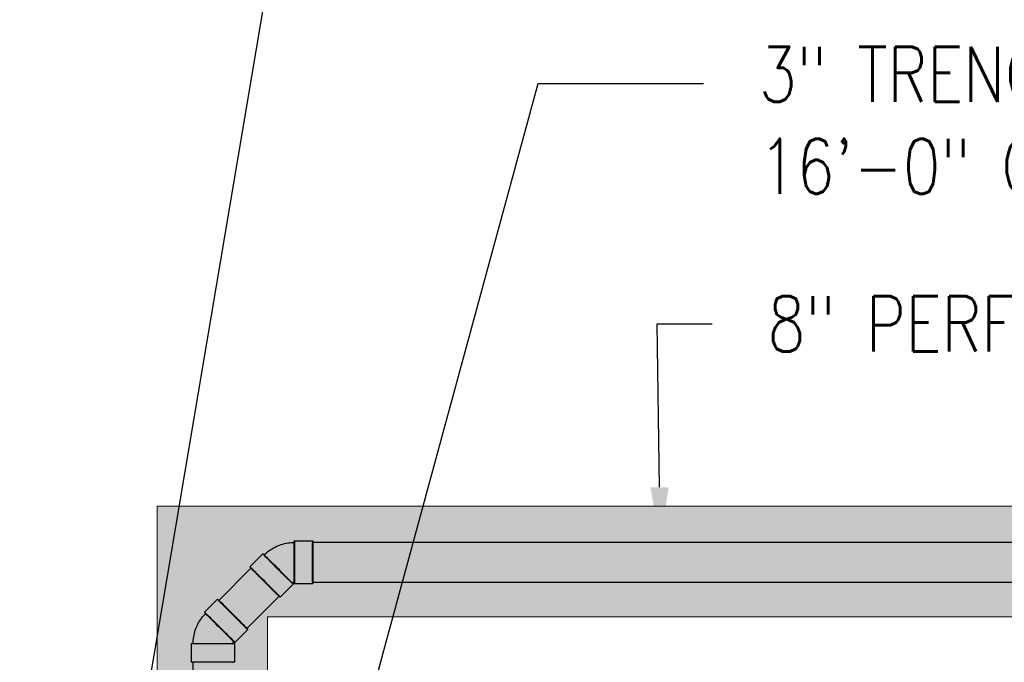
# Model space of a CAD drawing. Header units: inches. Extents: x -20472 to 23246, y -642 to 972.
# Tile 102 of 105: x 894 to 1108, y 254 to 394. Entities that reach past the tile are written whole.
import ezdxf
from ezdxf import colors
from ezdxf.entities.mleader import LeaderData, LeaderLine
from ezdxf.math import Vec2, Vec3

# ---------------------------------------------------------------- set-up
doc = ezdxf.new("R2010")
doc.units = ezdxf.units.IN
doc.header["$MEASUREMENT"] = 0
doc.linetypes.add('Dash 1_16_', pattern=[0.125, 0.0625, -0.0625])
doc.layers.add('P-PIPE', color=3, linetype='Continuous')
doc.layers.add('S-ANNO-TEXT', color=2, linetype='Continuous')
doc.layers.add('S-TRCH-PATT', color=8, linetype='Continuous', lineweight=18)
doc.layers.add('S-WALL-PATT', color=8, linetype='Continuous', lineweight=18)
doc.styles.add('Annotative', font='romans.shx', dxfattribs={"width": 0.8, "height": 0.125})

# ---------------------------------------------------------------- blocks, each defined once
blk = doc.blocks.new('Bend - PVC - Sch 40 - DWV_USACE - Standard-1105255-00_SP_Foundation Drainage Plan-TO FDN_DOC-flat-1')
at = {"layer": 'P-PIPE'}
for p, q in [((1240.92, 941.2), (1236.92, 941.2)), ((1250.57, 935.54), (1247.74, 938.37)), ((1236.92, 931.88), (1240.92, 931.88)), ((1241.15, 931.79), (1243.98, 928.96))]:
    blk.add_line(p, q, dxfattribs=at)
at = {"layer": 'P-PIPE', "flags": 128}
for points in [[(1244.48, 940.15), (1244.13, 940.28), (1243.78, 940.4), (1243.43, 940.51), (1243.07, 940.6), (1242.7, 940.68), (1242.34, 940.74), (1241.97, 940.79), (1241.6, 940.83), (1241.23, 940.85), (1240.92, 940.85)], [(1247.49, 938.13), (1247.23, 938.39), (1246.95, 938.63), (1246.66, 938.87), (1246.36, 939.09), (1246.06, 939.31), (1245.74, 939.5), (1245.42, 939.69), (1245.09, 939.86), (1244.76, 940.02), (1244.48, 940.15)], [(1240.92, 932.23), (1240.95, 932.23), (1240.98, 932.23), (1241, 932.22), (1241.03, 932.22), (1241.06, 932.21), (1241.08, 932.21), (1241.11, 932.2), (1241.13, 932.19), (1241.16, 932.18), (1241.18, 932.18)], [(1241.18, 932.18), (1241.2, 932.17), (1241.23, 932.15), (1241.25, 932.14), (1241.27, 932.13), (1241.3, 932.11), (1241.32, 932.1), (1241.34, 932.08), (1241.36, 932.06), (1241.38, 932.05), (1241.4, 932.03)]]:
    blk.add_lwpolyline(points, dxfattribs=at)
at = {"layer": 'P-PIPE'}
for centre, major_axis, start_param, end_param in [((1236.92, 936.54), (0, 4.66), 6.278871, 9.420463), ((1236.92, 936.54), (0, 4.66), 3.137278, 6.278871), ((1240.92, 936.54), (0, 4.66), 6.278871, 9.420463), ((1240.92, 936.54), (0, 4.31), 6.278871, 9.420463), ((1240.92, 936.54), (0, 4.66), 3.137278, 6.278871), ((1240.92, 936.54), (0, 4.31), 3.137278, 6.278871), ((1244.44, 935.08), (3.29, 3.29), 0.004314, 3.145907), ((1244.44, 935.08), (3.29, 3.29), 3.145907, 6.2875), ((1244.44, 935.08), (3.05, 3.05), 0.004314, 3.145907), ((1244.44, 935.08), (3.05, 3.05), 3.145907, 6.2875), ((1247.27, 932.25), (3.29, 3.29), 0.004314, 3.145907), ((1247.27, 932.25), (3.29, 3.29), 3.145907, 6.2875)]:
    blk.add_ellipse(centre, major_axis=major_axis, ratio=0.010416, start_param=start_param, end_param=end_param, dxfattribs=at)
blk = doc.blocks.new('Bend - PVC - Sch 40 - DWV_USACE - Standard-1105255-00_SP_Foundation Drainage Plan-TO FDN_DOC-flat-2')
at = {"layer": 'P-PIPE'}
for p, q in [((1542.99, -211.94), (1540.16, -209.11)), ((1533.58, -215.7), (1536.41, -218.52)), ((1536.5, -218.75), (1536.5, -222.75)), ((1545.81, -222.75), (1545.81, -218.75))]:
    blk.add_line(p, q, dxfattribs=at)
at = {"layer": 'P-PIPE', "flags": 128}
for points in [[(1544.76, -215.2), (1544.61, -214.86), (1544.45, -214.52), (1544.28, -214.19), (1544.09, -213.87), (1543.89, -213.56), (1543.67, -213.26), (1543.45, -212.96), (1543.21, -212.68), (1542.96, -212.4), (1542.75, -212.18)], [(1545.47, -218.75), (1545.46, -218.38), (1545.44, -218.01), (1545.4, -217.64), (1545.35, -217.27), (1545.28, -216.91), (1545.2, -216.54), (1545.11, -216.18), (1545, -215.83), (1544.87, -215.48), (1544.76, -215.2)], [(1536.65, -218.28), (1536.67, -218.3), (1536.69, -218.32), (1536.7, -218.34), (1536.72, -218.36), (1536.73, -218.38), (1536.75, -218.41), (1536.76, -218.43), (1536.77, -218.45), (1536.79, -218.48), (1536.79, -218.5)], [(1536.79, -218.5), (1536.8, -218.52), (1536.81, -218.55), (1536.82, -218.57), (1536.83, -218.6), (1536.83, -218.63), (1536.84, -218.65), (1536.84, -218.68), (1536.84, -218.7), (1536.84, -218.73), (1536.85, -218.75)]]:
    blk.add_lwpolyline(points, dxfattribs=at)
at = {"layer": 'P-PIPE'}
for centre, major_axis, start_param, end_param in [((1536.87, -212.4), (3.29, 3.29), 6.278871, 9.420463), ((1536.87, -212.4), (3.29, 3.29), 3.137278, 6.278871), ((1539.7, -215.23), (3.29, 3.29), 6.278871, 9.420463), ((1539.7, -215.23), (3.29, 3.29), 3.137278, 6.278871), ((1539.7, -215.23), (3.05, 3.05), 6.278871, 9.420463), ((1539.7, -215.23), (3.05, 3.05), 3.137278, 6.278871), ((1541.16, -218.75), (4.66, 0), 0.004314, 3.145907), ((1541.16, -218.75), (4.66, 0), 3.145907, 6.2875), ((1541.16, -218.75), (4.31, 0), 0.004314, 3.145907), ((1541.16, -218.75), (4.31, 0), 3.145907, 6.2875), ((1541.16, -222.75), (4.66, 0), 0.004314, 3.145907), ((1541.16, -222.75), (4.66, 0), 3.145907, 6.2875)]:
    blk.add_ellipse(centre, major_axis=major_axis, ratio=0.010416, start_param=start_param, end_param=end_param, dxfattribs=at)

msp = doc.modelspace()

# ---------------------------------------------------------------- hatches: boundary and pattern name
at = {"layer": 'S-WALL-PATT', "linetype": 'Dash 1_16_'}
h = msp.add_hatch(dxfattribs=at)
h.set_pattern_fill('AR-SAND', color=256, scale=4)
h.paths.add_polyline_path([(361.0357, -186), (948, -186), (948, -264), (1182, -264), (1182, 264), (948, 264), (948, 186), (364.9656, 186), (364.9656, 162), (257.675, 162), (257.675, 198), (312, 198), (312, 387.6879), (66, 387.6879), (66, 654), (90, 654), (90, 412), (338.1821, 412), (333.8179, 210), (924, 210), (924, 288), (1206, 288), (1206, -288), (924, -288), (924, -210), (337.0357, -210), (337.0357, -186), (114, -186), (114, -217.5249), (90, -217.5249), (90, -642), (66, -642), (66, -192), (90, -192), (90, -162), (361.0357, -162)])

# ---------------------------------------------------------------- linework, layer by layer
at = {"layer": 'P-PIPE'}
for p, q in [((1172.1811, 280.1509), (957.8619, 280.1509)), ((937.3901, 267.5618), (944.4291, 274.6008)), ((957.8421, 271.5259), (1172.1811, 271.5259)), ((950.5279, 268.502), (943.4889, 261.4631)), ((931.8479, 208.2577), (931.8494, 254.1777))]:
    msp.add_line(p, q, dxfattribs=at)
at = {"layer": 'P-PIPE', "extrusion": (0, 0, -1)}
for centre, major_axis, ratio, start_param, end_param in [((957.8281, 275.8384), (0, -4.3125), 0.0104161, 1.57079633, 3.14159265), ((957.8281, 275.8384), (0, -4.3125), 0.0104161, 3.14159265, 4.71238898), ((947.4785, 271.5514), (-3.0494, 3.0494), 0.0104161, 4.71238898, 6.28318531), ((947.4785, 271.5514), (-3.0494, 3.0494), 0.0104161, 0, 1.57079633), ((957.8281, 275.8384), (0, -4.3125), 0.0104161, 0, 1.57079633), ((957.8281, 275.8384), (0, -4.3125), 0.0104161, 4.71238898, 6.28318531), ((947.4785, 271.5514), (-3.0494, 3.0494), 0.0104161, 3.14159265, 4.71238898), ((947.4785, 271.5514), (-3.0494, 3.0494), 0.0104161, 1.57079633, 3.14159265), ((940.4395, 264.5124), (-3.0494, 3.0494), 0.0104161, 4.71238898, 6.28318531), ((940.4395, 264.5124), (-3.0494, 3.0494), 0.0104161, 0, 1.57079633), ((940.4395, 264.5124), (-3.0494, 3.0494), 0.0104161, 3.14159265, 4.71238898), ((940.4395, 264.5124), (-3.0494, 3.0494), 0.0104161, 1.57079633, 3.14159265), ((936.1526, 254.1628), (-4.3125, 0.0001), 0.01041389, 0, 1.57079633), ((936.1526, 254.1628), (-4.3125, 0.0001), 0.01041389, 4.71238898, 6.28318531), ((936.1526, 254.1628), (-4.3125, 0.0001), 0.01041389, 1.57079633, 3.14159265), ((936.1526, 254.1628), (-4.3125, 0.0001), 0.01041389, 3.14159265, 4.71238898)]:
    msp.add_ellipse(centre, major_axis=major_axis, ratio=ratio, start_param=start_param, end_param=end_param, dxfattribs=at)
at = {"layer": 'S-TRCH-PATT', "linetype": 'Continuous', "lineweight": 0}
for points in [[(66, 192), (66, 198), (312, 198), (312, 388), (66, 388), (66, 654), (90, 654), (90, 412), (336, 412), (336, 210), (924, 210), (924, 288), (1206, 288), (1206, -288)], [(1182, -264), (1182, 264), (948, 264), (948, 186), (364.9656, 186), (364.9656, 162), (90, 162), (90, 192)]]:
    msp.add_lwpolyline(points, dxfattribs=at)

# ---------------------------------------------------------------- block references
at = {"xscale": -1}
for name, p in [('Bend - PVC - Sch 40 - DWV_USACE - Standard-1105255-00_SP_Foundation Drainage Plan-TO FDN_DOC-flat-1', (2194.7517, -660.7015)), ('Bend - PVC - Sch 40 - DWV_USACE - Standard-1105255-00_SP_Foundation Drainage Plan-TO FDN_DOC-flat-2', (2477.3103, 476.9158))]:
    msp.add_blockref(name, p, dxfattribs=at)

# ---------------------------------------------------------------- leaders
at = {"layer": 'S-ANNO-TEXT', "linetype": 'Continuous', "lineweight": -3}
ml = msp.add_multileader_mtext('Standard', dxfattribs=at)
ml.set_content('3" FLOOR DRAIN WITH TRAP GUARD (SEE NOTE 7 ON S103A)', color=256, style='Annotative')
ml.set_leader_properties(color=1)
ml.build(insert=Vec2(0, 0))
ml.multileader.update_dxf_attribs({"text_right_attachment_type": 3, "dogleg_length": 0.125, "arrow_head_size": 12, "scale": 96})
ctx = ml.context
ctx.base_point, ctx.scale, ctx.char_height, ctx.arrow_head_size, ctx.landing_gap_size, ctx.plane_origin = Vec3(406.1989, 489.7197), 96, 12, 12, 12, Vec3(716.585, 642.9987)
ctx.right_attachment = 3
notes = []
notes.append((ctx, [(0, (1, 1, 0), (394.1989, 489.7197), (1, 0), 12, [(0, [(184.396, 295.9087)], 0, [])])]))
ctx.mtext.insert, ctx.mtext.width, ctx.mtext.defined_height, ctx.mtext.flow_direction = Vec3(418.1989, 497.7197), 207.940597, 842.964, 5
ml = msp.add_multileader_mtext('Standard', dxfattribs=at)
ml.set_content('6" PERFORATED\\PFOUNDATION DRAIN, EMPTY INTO TOP OF 8" DRAIN', color=256, style='Annotative')
ml.set_leader_properties(color=1)
ml.build(insert=Vec2(0, 0))
ml.multileader.update_dxf_attribs({"text_right_attachment_type": 3, "dogleg_length": 0.125, "arrow_head_size": 12, "scale": 96})
ctx = ml.context
ctx.base_point, ctx.scale, ctx.char_height, ctx.arrow_head_size, ctx.landing_gap_size, ctx.plane_origin = Vec3(1043.5365, 462.3356), 96, 12, 12, 12, Vec3(1341.2356, 565.594)
ctx.right_attachment = 3
notes.append((ctx, [(0, (1, 1, 0), (958.2322, 462.3356), (1, 0), 85.3044, [(0, [(913.6443, 197.8384)], 0, [])])]))
ctx.mtext.insert, ctx.mtext.width, ctx.mtext.defined_height, ctx.mtext.flow_direction = Vec3(1055.5365, 468.3356), 231.149039, 9755.9466, 5
ml = msp.add_multileader_mtext('Standard', dxfattribs=at)
ml.set_content('STEP FOUNDATION DRAIN ON TOP OF FOOTING', color=256, style='Annotative')
ml.set_leader_properties(color=1)
ml.build(insert=Vec2(0, 0))
ml.multileader.update_dxf_attribs({"text_right_attachment_type": 3, "dogleg_length": 0.125, "arrow_head_size": 12, "scale": 96})
ctx = ml.context
ctx.base_point, ctx.scale, ctx.char_height, ctx.arrow_head_size, ctx.landing_gap_size, ctx.plane_origin = Vec3(406.1989, 406.1574), 96, 12, 12, 12, Vec3(716.585, 556.3084)
ctx.right_attachment = 3
notes.append((ctx, [(0, (1, 1, 0), (394.1989, 406.1574), (1, 0), 12, [(0, [(329.9748, 236.3961)], 0, [])])]))
ctx.mtext.insert, ctx.mtext.width, ctx.mtext.defined_height, ctx.mtext.flow_direction = Vec3(418.1989, 412.1574), 180.765456, 847.4061, 5
ml = msp.add_multileader_mtext('Standard', dxfattribs=at)
ml.set_content('3" TRENCH OUTLETS, \\P16\'-0" O.C. (TYP 6)', color=256, style='Annotative')
ml.set_leader_properties(color=1)
ml.build(insert=Vec2(0, 0))
ml.multileader.update_dxf_attribs({"text_right_attachment_type": 3, "dogleg_length": 0.125, "arrow_head_size": 12, "scale": 96})
ctx = ml.context
ctx.base_point, ctx.scale, ctx.char_height, ctx.arrow_head_size, ctx.landing_gap_size, ctx.plane_origin = Vec3(1042.8041, 379.8663), 96, 12, 12, 12, Vec3(1337.0708, 540.724)
ctx.right_attachment = 3
notes.append((ctx, [(0, (1, 1, 0), (1006.8041, 379.8663), (1, 0), 36, [(0, [(942.1236, 142.3654)], 0, [])])]))
ctx.mtext.insert, ctx.mtext.width, ctx.mtext.defined_height, ctx.mtext.flow_direction = Vec3(1054.8041, 387.8663), 180.765456, 847.4061, 5
ml = msp.add_multileader_mtext('Standard', dxfattribs=at)
ml.set_content('DROP UPPER FOUNDATION DRAIN INTO TOP OF LOWER DRAIN PIPE', color=256, style='Annotative')
ml.set_leader_properties(color=1)
ml.build(insert=Vec2(0, 0))
ml.multileader.update_dxf_attribs({"text_right_attachment_type": 3, "dogleg_length": 0.125, "arrow_head_size": 12, "scale": 96})
ctx = ml.context
ctx.base_point, ctx.scale, ctx.char_height, ctx.arrow_head_size, ctx.landing_gap_size, ctx.plane_origin = Vec3(406.1989, 347.2372), 96, 12, 12, 12, Vec3(716.585, 499.4313)
ctx.right_attachment = 3
notes.append((ctx, [(0, (1, 1, 0), (394.1989, 347.2372), (1, 0), 12, [(0, [(352.7581, 201.9395)], 0, [])])]))
ctx.mtext.insert, ctx.mtext.width, ctx.mtext.defined_height, ctx.mtext.flow_direction = Vec3(418.1989, 353.2372), 190.626225, 847.4061, 5
ml = msp.add_multileader_mtext('Standard', dxfattribs=at)
ml.set_content('8" PERFORATED FOUNDATION DRAIN', color=256, style='Annotative')
ml.set_leader_properties(color=1)
ml.build(insert=Vec2(0, 0))
ml.multileader.update_dxf_attribs({"text_right_attachment_type": 3, "dogleg_length": 0.125, "arrow_head_size": 12, "scale": 96})
ctx = ml.context
ctx.base_point, ctx.scale, ctx.char_height, ctx.arrow_head_size, ctx.landing_gap_size, ctx.plane_origin = Vec3(1044.6847, 327.658), 96, 12, 12, 12, Vec3(1355.0708, 488.5157)
ctx.right_attachment = 3
notes.append((ctx, [(0, (1, 1, 0), (1032.6847, 327.658), (1, 0), 12, [(0, [(1033.3847, 280.1286)], 0, [])])]))
ctx.mtext.insert, ctx.mtext.width, ctx.mtext.defined_height, ctx.mtext.flow_direction = Vec3(1056.6847, 333.658), 180.765456, 847.4061, 5
ml = msp.add_multileader_mtext('Standard', dxfattribs=at)
ml.set_content('6" PERFORATED FOUNDATION DRAIN', color=256, style='Annotative')
ml.set_leader_properties(color=1)
ml.build(insert=Vec2(0, 0))
ml.multileader.update_dxf_attribs({"text_right_attachment_type": 3, "dogleg_length": 0.125, "arrow_head_size": 12, "scale": 96})
ctx = ml.context
ctx.base_point, ctx.scale, ctx.char_height, ctx.arrow_head_size, ctx.landing_gap_size, ctx.plane_origin = Vec3(1232.0929, 267.7572), 96, 12, 12, 12, Vec3(1542.4791, 489.7596)
ctx.right_attachment = 3
notes.append((ctx, [(0, (1, 1, 0), (1220.0929, 267.7572), (1, 0), 12, [(0, [(1095.3388, 118.4139)], 0, [])])]))
ctx.mtext.insert, ctx.mtext.width, ctx.mtext.defined_height, ctx.mtext.flow_direction = Vec3(1244.0929, 273.7572), 196.691475, 847.4061, 5
ml = msp.add_multileader_mtext('Standard', dxfattribs=at)
ml.set_content('PERIMETER TRENCH DRAIN', color=256, style='Annotative')
ml.set_leader_properties(color=1)
ml.build(insert=Vec2(0, 0))
ml.multileader.update_dxf_attribs({"text_right_attachment_type": 3, "dogleg_length": 0.125, "arrow_head_size": 12, "scale": 96})
ctx = ml.context
ctx.base_point, ctx.scale, ctx.char_height, ctx.arrow_head_size, ctx.landing_gap_size, ctx.plane_origin = Vec3(702.4639, 257.8201), 96, 12, 12, 12, Vec3(1337.0708, 240.3295)
ctx.right_attachment = 3
notes.append((ctx, [(0, (1, 1, 0), (690.4639, 257.8201), (1, 0), 12, [(0, [(690.4027, 135.3733)], 0, [])])]))
ctx.mtext.insert, ctx.mtext.width, ctx.mtext.defined_height, ctx.mtext.flow_direction = Vec3(714.4639, 263.8201), 180.765456, 847.4061, 5
for ctx, leaders in notes:
    for number, flags, end, landing, length, lines in leaders:
        leader = LeaderData()
        leader.index, (leader.has_last_leader_line, leader.has_dogleg_vector, leader.attachment_direction) = number, flags
        leader.last_leader_point, leader.dogleg_vector, leader.dogleg_length = Vec3(end), Vec3(landing), length
        for number, points, colour, breaks in lines:
            line = LeaderLine()
            line.index, line.vertices, line.color, line.breaks = number, Vec3.list(points), colors.encode_raw_color(colour), breaks
            leader.lines.append(line)
        ctx.leaders.append(leader)

doc.saveas('drawing.dxf')
